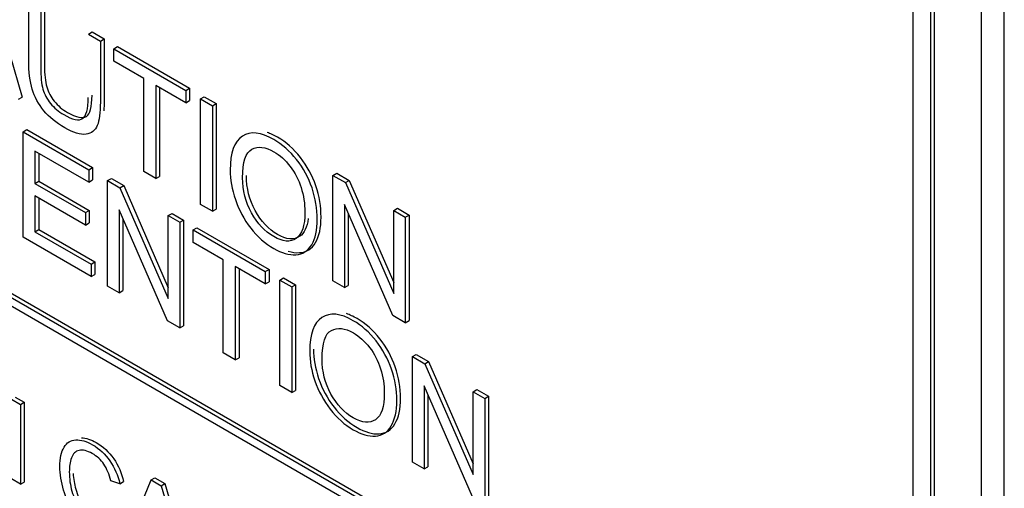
# Model space of a CAD drawing. Header units: inches. Extents: x 1 to 359, y -2 to 239.
# Tile 49 of 64: x 337.53 to 338.452, y 183.523 to 183.962. Entities that reach past the tile are written whole.
import ezdxf

# ---------------------------------------------------------------- set-up
doc = ezdxf.new("R2010")
doc.units = ezdxf.units.IN
doc.header["$MEASUREMENT"] = 0
doc.layers.add('Default', color=7, linetype='Continuous')
doc.layers.add('LAB20180', color=7, linetype='Continuous')

# ---------------------------------------------------------------- blocks, each defined once
blk = doc.blocks.new('SE1')
at = {"layer": 'LAB20180', "color": 7, "linetype": 'Continuous'}
for p, q in [((338.45179, 182.20164), (338.45179, 185.2635)), ((338.43058, 182.18939), (338.43058, 185.25125)), ((338.36659, 182.37573), (338.36659, 185.13064)), ((338.38285, 182.36634), (338.38285, 185.12125)), ((338.38638, 182.36838), (338.38638, 185.12329)), ((337.49763, 184.00828), (337.53231, 183.88948)), ((337.59422, 183.94844), (337.59775, 183.95048)), ((337.59422, 183.94844), (337.60549, 183.94193)), ((337.59775, 183.95048), (337.60903, 183.94397)), ((337.60549, 183.94193), (337.60903, 183.94397)), ((337.61797, 183.93472), (337.6215, 183.93677)), ((337.6215, 183.93677), (337.68899, 183.8978)), ((337.61797, 183.92315), (337.61797, 183.93472)), ((337.61797, 183.93472), (337.68545, 183.89576)), ((337.64604, 183.90694), (337.61797, 183.92315)), ((337.64604, 183.81974), (337.64604, 183.90694)), ((337.68545, 183.88419), (337.65732, 183.90043)), ((337.65732, 183.90043), (337.65732, 183.81323)), ((337.66085, 183.89839), (337.66085, 183.81527)), ((337.68545, 183.89576), (337.68899, 183.8978)), ((337.68545, 183.89576), (337.68545, 183.88419)), ((337.68899, 183.8978), (337.68899, 183.88623)), ((337.69912, 183.88787), (337.70266, 183.88991)), ((337.70266, 183.88991), (337.71388, 183.88343)), ((337.52878, 183.88744), (337.53231, 183.88948)), ((337.68545, 183.88419), (337.68899, 183.88623)), ((337.69912, 183.7891), (337.69912, 183.88787)), ((337.69912, 183.88787), (337.71034, 183.88139)), ((337.71034, 183.88139), (337.71388, 183.88343)), ((337.71034, 183.88139), (337.71034, 183.78262)), ((337.71388, 183.88343), (337.71388, 183.78466)), ((337.53305, 183.85709), (337.53659, 183.85913)), ((337.53305, 183.75825), (337.53305, 183.85709)), ((337.53305, 183.85709), (337.59473, 183.82148)), ((337.53659, 183.85913), (337.59826, 183.82352)), ((337.28153, 183.84484), (337.98864, 183.43659)), ((337.27799, 183.84279), (337.9851, 183.43455)), ((337.9851, 183.42638), (337.27799, 183.83463)), ((337.59473, 183.80991), (337.54427, 183.83904)), ((337.54427, 183.83904), (337.54427, 183.80866)), ((337.54781, 183.837), (337.54781, 183.8107)), ((337.59473, 183.82148), (337.59826, 183.82352)), ((337.59473, 183.82148), (337.59473, 183.80991)), ((337.59826, 183.82352), (337.59826, 183.81195)), ((337.65732, 183.81323), (337.64604, 183.81974)), ((337.82327, 183.81619), (337.82681, 183.81823)), ((337.82327, 183.71741), (337.82327, 183.81619)), ((337.82327, 183.81619), (337.83489, 183.80948)), ((337.82681, 183.81823), (337.83843, 183.81152)), ((337.54427, 183.80866), (337.54781, 183.8107)), ((337.54427, 183.80866), (337.59148, 183.7814)), ((337.54781, 183.8107), (337.59502, 183.78344)), ((337.59473, 183.80991), (337.59826, 183.81195)), ((337.61221, 183.81139), (337.61575, 183.81343)), ((337.61221, 183.71255), (337.61221, 183.81139)), ((337.61221, 183.81139), (337.62377, 183.80471)), ((337.61575, 183.81343), (337.62731, 183.80675)), ((337.62377, 183.80471), (337.62731, 183.80675)), ((337.62731, 183.80675), (337.66905, 183.71106)), ((337.65732, 183.81323), (337.66085, 183.81527)), ((337.83489, 183.80948), (337.83843, 183.81152)), ((337.83489, 183.80948), (337.88011, 183.70571)), ((337.83843, 183.81152), (337.88011, 183.71586)), ((337.62377, 183.80471), (337.66905, 183.70091)), ((337.59148, 183.76976), (337.54427, 183.79702)), ((337.54427, 183.79702), (337.54427, 183.76342)), ((337.54781, 183.79498), (337.54781, 183.76546)), ((337.71034, 183.78262), (337.69912, 183.7891)), ((337.87937, 183.68503), (337.8341, 183.78883)), ((337.8341, 183.78883), (337.8341, 183.71117)), ((337.59148, 183.7814), (337.59502, 183.78344)), ((337.59148, 183.7814), (337.59148, 183.76976)), ((337.59502, 183.78344), (337.59502, 183.7718)), ((337.66831, 183.68016), (337.62303, 183.78403)), ((337.62303, 183.78403), (337.62303, 183.7063)), ((337.66905, 183.77857), (337.67259, 183.78061)), ((337.67259, 183.78061), (337.68346, 183.77433)), ((337.71034, 183.78262), (337.71388, 183.78466)), ((337.83763, 183.78073), (337.83763, 183.71321)), ((337.88011, 183.78337), (337.88365, 183.78542)), ((337.88011, 183.70571), (337.88011, 183.78337)), ((337.88011, 183.78337), (337.89099, 183.77709)), ((337.88365, 183.78542), (337.89452, 183.77913)), ((337.89099, 183.77709), (337.89452, 183.77913)), ((337.89452, 183.77913), (337.89452, 183.68036)), ((337.59148, 183.76976), (337.59502, 183.7718)), ((337.62657, 183.77592), (337.62657, 183.70834)), ((337.66905, 183.70091), (337.66905, 183.77857)), ((337.66905, 183.77857), (337.67993, 183.77229)), ((337.67993, 183.77229), (337.68346, 183.77433)), ((337.67993, 183.77229), (337.67993, 183.67345)), ((337.68346, 183.77433), (337.68346, 183.67549)), ((337.89099, 183.77709), (337.89099, 183.67832)), ((337.54427, 183.76342), (337.54781, 183.76546)), ((337.54427, 183.76342), (337.59672, 183.73313)), ((337.54781, 183.76546), (337.60026, 183.73517)), ((337.69234, 183.76513), (337.69588, 183.76717)), ((337.69234, 183.75355), (337.69234, 183.76513)), ((337.69234, 183.76513), (337.75983, 183.72616)), ((337.69588, 183.76717), (337.76337, 183.7282)), ((337.59672, 183.72149), (337.53305, 183.75825)), ((337.72048, 183.73731), (337.69234, 183.75355)), ((337.59672, 183.73313), (337.60026, 183.73517)), ((337.59672, 183.73313), (337.59672, 183.72149)), ((337.60026, 183.73517), (337.60026, 183.72353)), ((337.72048, 183.65004), (337.72048, 183.73731)), ((337.75983, 183.71459), (337.73175, 183.7308)), ((337.73175, 183.7308), (337.73175, 183.64353)), ((337.73529, 183.72876), (337.73529, 183.64557)), ((337.75983, 183.72616), (337.76337, 183.7282)), ((337.75983, 183.72616), (337.75983, 183.71459)), ((337.76337, 183.7282), (337.76337, 183.71663)), ((337.59672, 183.72149), (337.60026, 183.72353)), ((337.75983, 183.71459), (337.76337, 183.71663)), ((337.7735, 183.71827), (337.77703, 183.72031)), ((337.7735, 183.61943), (337.7735, 183.71827)), ((337.7735, 183.71827), (337.78478, 183.71176)), ((337.77703, 183.72031), (337.78831, 183.7138)), ((337.8341, 183.71117), (337.82327, 183.71741)), ((337.62303, 183.7063), (337.61221, 183.71255)), ((337.62303, 183.7063), (337.62657, 183.70834)), ((337.78478, 183.71176), (337.78831, 183.7138)), ((337.78478, 183.71176), (337.78478, 183.61292)), ((337.78831, 183.7138), (337.78831, 183.61496)), ((337.8341, 183.71117), (337.83763, 183.71321)), ((337.67993, 183.67345), (337.66831, 183.68016)), ((337.89099, 183.67832), (337.87937, 183.68503)), ((337.89099, 183.67832), (337.89452, 183.68036)), ((337.67993, 183.67345), (337.68346, 183.67549)), ((337.73175, 183.64353), (337.72048, 183.65004)), ((337.73175, 183.64353), (337.73529, 183.64557)), ((337.89765, 183.64659), (337.90119, 183.64863)), ((337.89765, 183.54775), (337.89765, 183.64659)), ((337.89765, 183.64659), (337.90927, 183.63988)), ((337.90119, 183.64863), (337.91281, 183.64192)), ((337.90927, 183.63988), (337.91281, 183.64192)), ((337.91281, 183.64192), (337.95455, 183.54622)), ((337.90927, 183.63988), (337.95455, 183.53608)), ((337.78478, 183.61292), (337.7735, 183.61943)), ((337.78478, 183.61292), (337.78831, 183.61496)), ((337.95375, 183.51536), (337.90853, 183.6192)), ((337.90853, 183.6192), (337.90853, 183.54147)), ((337.95455, 183.61374), (337.95808, 183.61578)), ((337.95455, 183.53608), (337.95455, 183.61374)), ((337.95455, 183.61374), (337.96537, 183.60749)), ((337.95808, 183.61578), (337.9689, 183.60954)), ((337.5222, 183.60666), (337.53072, 183.60174)), ((337.52573, 183.60871), (337.53425, 183.60379)), ((337.53072, 183.60174), (337.53425, 183.60379)), ((337.53425, 183.60379), (337.53425, 183.52914)), ((337.91207, 183.61108), (337.91207, 183.54351)), ((337.96537, 183.60749), (337.9689, 183.60954)), ((337.96537, 183.60749), (337.96537, 183.50865)), ((337.9689, 183.60954), (337.9689, 183.5107)), ((337.53072, 183.60174), (337.53072, 183.5271)), ((337.90853, 183.54147), (337.89765, 183.54775)), ((337.90853, 183.54147), (337.91207, 183.54351)), ((337.53072, 183.5271), (337.5222, 183.53202)), ((337.62364, 183.52762), (337.61529, 183.53016)), ((337.62828, 183.47077), (337.65299, 183.53115)), ((337.65299, 183.53115), (337.65652, 183.53319)), ((337.65299, 183.53115), (337.66241, 183.52571)), ((337.65652, 183.53319), (337.66595, 183.52775)), ((337.53072, 183.5271), (337.53425, 183.52914)), ((337.62364, 183.52762), (337.62717, 183.52966)), ((337.66241, 183.52571), (337.66595, 183.52775)), ((337.66241, 183.52571), (337.68862, 183.43594)), ((337.66595, 183.52775), (337.69216, 183.43798))]:
    blk.add_line(p, q, dxfattribs=at)
for points, knots in [([(337.60549, 183.94193), (337.60549, 183.92292), (337.60549, 183.90391), (337.60549, 183.88491), (337.60549, 183.87491), (337.60452, 183.86758), (337.60259, 183.86291), (337.60063, 183.8582), (337.59712, 183.85548), (337.58698, 183.85397), (337.58038, 183.85601), (337.56415, 183.86538), (337.5576, 183.87074), (337.55253, 183.87682), (337.54744, 183.88293), (337.54381, 183.88968), (337.54165, 183.89698), (337.53951, 183.90421), (337.5384, 183.91312), (337.5384, 183.92364), (337.5384, 183.94265), (337.5384, 183.96165), (337.5384, 183.98066)], [0, 0, 0, 0, 0.229161, 0.229161, 0.229161, 0.325775, 0.325775, 0.325775, 0.415775, 0.415775, 0.505774, 0.505774, 0.59267, 0.59267, 0.59267, 0.669455, 0.669455, 0.669455, 0.770846, 0.770846, 0.770846, 1, 1, 1, 1]), ([(337.54962, 183.97418), (337.54962, 183.9552), (337.54962, 183.93621), (337.54962, 183.91723), (337.54962, 183.90862), (337.55031, 183.90191), (337.55173, 183.89701), (337.55313, 183.89221), (337.55543, 183.8877), (337.55879, 183.88359), (337.56218, 183.87945), (337.56631, 183.87597), (337.57947, 183.86837), (337.58539, 183.86712), (337.59224, 183.87158), (337.594, 183.87818), (337.5942, 183.88928)], [0, 0, 0, 0, 0.2723136, 0.2723136, 0.2723136, 0.3644183, 0.3644183, 0.3644183, 0.4249026, 0.4249026, 0.4249026, 0.4931733, 0.4931733, 0.6104384, 0.6104384, 0.7205772, 0.7205772, 0.7205772, 0.7205772]), ([(337.55316, 183.97622), (337.55316, 183.95724), (337.55316, 183.93826), (337.55316, 183.91927), (337.55316, 183.91066), (337.55384, 183.90395), (337.55527, 183.89905), (337.55666, 183.89425), (337.55897, 183.88975), (337.56233, 183.88564), (337.56571, 183.8815), (337.56985, 183.87801), (337.583, 183.87041), (337.58892, 183.86916), (337.59577, 183.87363), (337.59753, 183.88023), (337.59773, 183.89132)], [0, 0, 0, 0, 0.2723136, 0.2723136, 0.2723136, 0.3644183, 0.3644183, 0.3644183, 0.4249026, 0.4249026, 0.4249026, 0.4931733, 0.4931733, 0.6104384, 0.6104384, 0.7205772, 0.7205772, 0.7205772, 0.7205772]), ([(337.60903, 183.94397), (337.60903, 183.92496), (337.60903, 183.90596), (337.60903, 183.88695), (337.60903, 183.88311), (337.60889, 183.87967), (337.6086, 183.87662)], [0, 0, 0, 0, 0.2291611, 0.2291611, 0.2291611, 0.2662489, 0.2662489, 0.2662489, 0.2662489]), ([(337.72703, 183.82106), (337.72703, 183.83743), (337.73084, 183.84798), (337.73842, 183.85295), (337.74596, 183.85789), (337.75584, 183.85676), (337.77578, 183.84526), (337.78284, 183.83901), (337.78916, 183.83102), (337.79551, 183.823), (337.80032, 183.81412), (337.80363, 183.80445), (337.80695, 183.79472), (337.80858, 183.78495), (337.80858, 183.76509), (337.80687, 183.75713), (337.80334, 183.75128), (337.79982, 183.74545), (337.79491, 183.74227), (337.78216, 183.74148), (337.77521, 183.74352), (337.75977, 183.75243), (337.7526, 183.75881), (337.73995, 183.77506), (337.73517, 183.78393), (337.72868, 183.8032), (337.72703, 183.81237), (337.72703, 183.82106)], [0, 0, 0, 0, 0.133447, 0.133447, 0.133447, 0.256218, 0.256218, 0.337096, 0.337096, 0.337096, 0.41739, 0.41739, 0.41739, 0.505072, 0.505072, 0.593922, 0.593922, 0.593922, 0.671214, 0.671214, 0.748505, 0.748505, 0.832337, 0.832337, 0.916168, 0.916168, 1, 1, 1, 1]), ([(337.78117, 183.74541), (337.78496, 183.74421), (337.7886, 183.7437), (337.79845, 183.74431), (337.80336, 183.74749), (337.80688, 183.75332), (337.81041, 183.75918), (337.81212, 183.76713), (337.81212, 183.78699), (337.81049, 183.79676), (337.80716, 183.80649), (337.80386, 183.81616), (337.79904, 183.82504), (337.7927, 183.83306), (337.78637, 183.84105), (337.77931, 183.8473), (337.76794, 183.85386), (337.76466, 183.85538), (337.76157, 183.8564)], [0.2867166, 0.2867166, 0.2867166, 0.2867166, 0.3287862, 0.3287862, 0.4060777, 0.4060777, 0.4060777, 0.4949283, 0.4949283, 0.5826099, 0.5826099, 0.5826099, 0.662904, 0.662904, 0.662904, 0.7437817, 0.7437817, 0.7790782, 0.7790782, 0.7790782, 0.7790782]), ([(337.7387, 183.81405), (337.7387, 183.80215), (337.74144, 183.79117), (337.74696, 183.7812), (337.75251, 183.77119), (337.75943, 183.76374), (337.77623, 183.75404), (337.78324, 183.75342), (337.7887, 183.75717), (337.7942, 183.76093), (337.79696, 183.7691), (337.79696, 183.78982), (337.79577, 183.79748), (337.7911, 183.81214), (337.78768, 183.81879), (337.78312, 183.82471), (337.77861, 183.83057), (337.77356, 183.83516), (337.75994, 183.84302), (337.75305, 183.84384), (337.7473, 183.84078), (337.74158, 183.83774), (337.7387, 183.82885), (337.7387, 183.81405)], [0, 0, 0, 0, 0.129275, 0.129275, 0.129275, 0.243005, 0.243005, 0.359073, 0.359073, 0.359073, 0.493901, 0.493901, 0.579129, 0.579129, 0.664357, 0.664357, 0.664357, 0.743292, 0.743292, 0.854918, 0.854918, 0.854918, 1, 1, 1, 1]), ([(337.80006, 183.77581), (337.79909, 183.76763), (337.79647, 183.76211), (337.79224, 183.75921), (337.78677, 183.75546), (337.77977, 183.75609), (337.76297, 183.76579), (337.75605, 183.77323), (337.7505, 183.78324), (337.74497, 183.79321), (337.74224, 183.80419), (337.74224, 183.81609)], [0.5370358, 0.5370358, 0.5370358, 0.5370358, 0.6409272, 0.6409272, 0.6409272, 0.7569947, 0.7569947, 0.8707253, 0.8707253, 0.8707253, 1, 1, 1, 1]), ([(337.80146, 183.65142), (337.80146, 183.66773), (337.80528, 183.67835), (337.81285, 183.68325), (337.82045, 183.68817), (337.83028, 183.68713), (337.85016, 183.67566), (337.85727, 183.66938), (337.8636, 183.66132), (337.86989, 183.6533), (337.8747, 183.64452), (337.87806, 183.63482), (337.88143, 183.62509), (337.88302, 183.61532), (337.88302, 183.59546), (337.88125, 183.58754), (337.8743, 183.57576), (337.86935, 183.57264), (337.86297, 183.57225), (337.85655, 183.57185), (337.84964, 183.57389), (337.83421, 183.5828), (337.82703, 183.58911), (337.82071, 183.5973), (337.81442, 183.60546), (337.80961, 183.6143), (337.8063, 183.62397), (337.80301, 183.6336), (337.80146, 183.64274), (337.80146, 183.65142)], [0, 0, 0, 0, 0.133276, 0.133276, 0.133276, 0.256498, 0.256498, 0.337089, 0.337089, 0.337089, 0.417188, 0.417188, 0.417188, 0.50216, 0.50216, 0.588265, 0.588265, 0.67437, 0.67437, 0.67437, 0.752811, 0.752811, 0.837889, 0.837889, 0.837889, 0.91829, 0.91829, 0.91829, 1, 1, 1, 1]), ([(337.805, 183.65346), (337.805, 183.64478), (337.80655, 183.63564), (337.80984, 183.62601), (337.81314, 183.61634), (337.81795, 183.6075), (337.82425, 183.59934), (337.83057, 183.59116), (337.83774, 183.58484), (337.85318, 183.57593), (337.86008, 183.57389), (337.8665, 183.57429), (337.87288, 183.57468), (337.87784, 183.57781), (337.88479, 183.58958), (337.88655, 183.5975), (337.88655, 183.61736), (337.88497, 183.62713), (337.8816, 183.63686), (337.87824, 183.64656), (337.87343, 183.65534), (337.86713, 183.66336), (337.86081, 183.67142), (337.85369, 183.6777), (337.84233, 183.68426), (337.83901, 183.68578), (337.83588, 183.6868)], [0, 0, 0, 0, 0.0817102, 0.0817102, 0.0817102, 0.1621112, 0.1621112, 0.1621112, 0.2471893, 0.2471893, 0.32563, 0.32563, 0.32563, 0.4117349, 0.4117349, 0.4978399, 0.4978399, 0.5828118, 0.5828118, 0.5828118, 0.6629108, 0.6629108, 0.6629108, 0.7435016, 0.7435016, 0.7794481, 0.7794481, 0.7794481, 0.7794481]), ([(337.81308, 183.64445), (337.81308, 183.63255), (337.81587, 183.62153), (337.82139, 183.61157), (337.82695, 183.60156), (337.83381, 183.59414), (337.85067, 183.58441), (337.85767, 183.58379), (337.86861, 183.59128), (337.87134, 183.5995), (337.87134, 183.62022), (337.8702, 183.62785), (337.86787, 183.63518), (337.86552, 183.64254), (337.86206, 183.64912), (337.85756, 183.65507), (337.85305, 183.66104), (337.84799, 183.66553), (337.83438, 183.67339), (337.82749, 183.67421), (337.82174, 183.67115), (337.81601, 183.66811), (337.81308, 183.65925), (337.81308, 183.64445)], [0, 0, 0, 0, 0.12936, 0.12936, 0.12936, 0.25362, 0.25362, 0.379572, 0.379572, 0.505523, 0.505523, 0.58514, 0.58514, 0.58514, 0.664225, 0.664225, 0.664225, 0.743181, 0.743181, 0.854837, 0.854837, 0.854837, 1, 1, 1, 1]), ([(337.62471, 183.49649), (337.62291, 183.48943), (337.61968, 183.48513), (337.61038, 183.48195), (337.6047, 183.48315), (337.59101, 183.49105), (337.58533, 183.49592), (337.58099, 183.50171), (337.57661, 183.50754), (337.57328, 183.51421), (337.57105, 183.52171), (337.56882, 183.52918), (337.5676, 183.53657), (337.5676, 183.55143), (337.56889, 183.55749), (337.57406, 183.56604), (337.57772, 183.56835), (337.58245, 183.5686), (337.5872, 183.56885), (337.59239, 183.56738), (337.60457, 183.56035), (337.60999, 183.55528), (337.61443, 183.54894), (337.61883, 183.54265), (337.62192, 183.53548), (337.62364, 183.52762)], [0, 0, 0, 0, 0.104784, 0.104784, 0.209567, 0.209567, 0.317021, 0.317021, 0.317021, 0.409636, 0.409636, 0.409636, 0.50368, 0.50368, 0.606274, 0.606274, 0.708868, 0.708868, 0.708868, 0.799876, 0.799876, 0.902518, 0.902518, 0.902518, 1, 1, 1, 1]), ([(337.5878, 183.57065), (337.59205, 183.57049), (337.59665, 183.569), (337.60811, 183.56239), (337.61353, 183.55732), (337.61796, 183.55098), (337.62237, 183.54469), (337.62545, 183.53752), (337.62717, 183.52966)], [0.7203278, 0.7203278, 0.7203278, 0.7203278, 0.7998764, 0.7998764, 0.9025175, 0.9025175, 0.9025175, 1, 1, 1, 1]), ([(337.61529, 183.53016), (337.61378, 183.53644), (337.61159, 183.54169), (337.60591, 183.54994), (337.60229, 183.55327), (337.59299, 183.55863), (337.58882, 183.55965), (337.58551, 183.55883), (337.58214, 183.558), (337.57978, 183.55568), (337.57845, 183.55178), (337.57713, 183.54791), (337.57642, 183.54355), (337.57642, 183.53227), (337.57724, 183.52628), (337.57883, 183.52059), (337.58041, 183.51495), (337.58292, 183.50998), (337.58628, 183.50571), (337.58967, 183.50139), (337.59334, 183.4981), (337.60208, 183.49306), (337.60612, 183.49231), (337.61275, 183.49485), (337.61503, 183.4983), (337.61619, 183.50389)], [0, 0, 0, 0, 0.092496, 0.092496, 0.184992, 0.184992, 0.290309, 0.290309, 0.290309, 0.385664, 0.385664, 0.385664, 0.479089, 0.479089, 0.59988, 0.59988, 0.59988, 0.694276, 0.694276, 0.694276, 0.782596, 0.782596, 0.891298, 0.891298, 1, 1, 1, 1]), ([(337.58005, 183.53711), (337.5803, 183.53206), (337.58108, 183.52725), (337.58237, 183.52263), (337.58395, 183.51699), (337.58646, 183.51202), (337.58982, 183.50775), (337.5932, 183.50343), (337.59687, 183.50015), (337.60561, 183.4951), (337.60966, 183.49436), (337.61628, 183.49689), (337.61856, 183.50034), (337.61973, 183.50594)], [0.5018626, 0.5018626, 0.5018626, 0.5018626, 0.5998805, 0.5998805, 0.5998805, 0.6942755, 0.6942755, 0.6942755, 0.7825959, 0.7825959, 0.891298, 0.891298, 1, 1, 1, 1])]:
    blk.add_open_spline(points, degree=3, knots=knots, dxfattribs=at)

msp = doc.modelspace()

# ---------------------------------------------------------------- block references
at = {"layer": 'Default'}
msp.add_blockref('SE1', (0, 0), dxfattribs=at)

doc.saveas('drawing.dxf')
